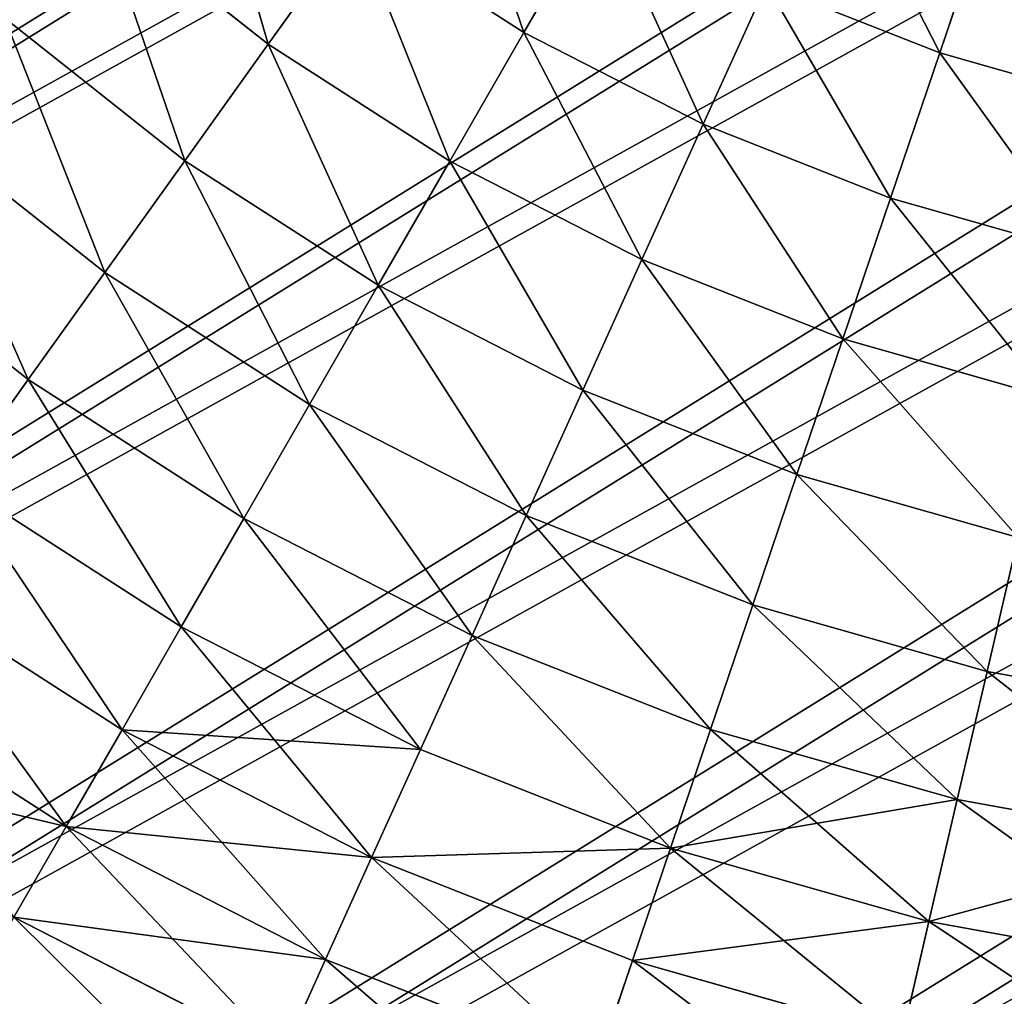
# Model space of a CAD drawing. Extents: x 5 to 635, y -14 to 121.
# Tile 159 of 256: x 390 to 403, y 16 to 30. Entities that reach past the tile are written whole.
import ezdxf

# ---------------------------------------------------------------- set-up
doc = ezdxf.new("R2010")
doc.units = 0
doc.layers.get('0').update_dxf_attribs({"color": 13, "linetype": 'CONTINUOUS'})

# ---------------------------------------------------------------- blocks, each defined once
blk = doc.blocks.new('COMPONENT_4')
for p, q in [((37.155, 27.728, 7.053), (36.118, 25.93, 8.366)), ((36.118, 25.93, 91.513), (37.155, 27.728, 92.826)), ((30.37, 27.583, 9.779), (32.659, 25.77, 9.779)), ((30.37, 27.583, 90.1), (32.659, 25.77, 90.1)), ((42.427, 27.68, 5.844), (41.741, 25.655, 7.053)), ((41.741, 25.655, 92.826), (42.427, 27.68, 94.036)), ((33.828, 27.403, 8.366), (32.659, 25.77, 9.779)), ((33.828, 27.403, 91.513), (32.659, 25.77, 90.1)), ((33.828, 27.403, 8.366), (36.118, 25.93, 8.366)), ((33.828, 27.403, 91.513), (36.118, 25.93, 91.513)), ((39.397, 26.579, 7.053), (38.542, 24.687, 8.366)), ((39.397, 26.579, 92.826), (38.542, 24.687, 91.513)), ((39.397, 26.579, 7.053), (41.741, 25.655, 7.053)), ((39.397, 26.579, 92.826), (41.741, 25.655, 92.826)), ((29.094, 26.126, 11.289), (31.532, 24.194, 11.289)), ((29.094, 26.126, 88.59), (31.532, 24.194, 88.59)), ((36.118, 25.93, 8.366), (35.115, 24.189, 9.779)), ((35.115, 24.189, 90.1), (36.118, 25.93, 91.513)), ((36.118, 25.93, 8.366), (38.542, 24.687, 8.366)), ((36.118, 25.93, 91.513), (38.542, 24.687, 91.513)), ((32.659, 25.77, 9.779), (31.532, 24.194, 11.289)), ((32.659, 25.77, 90.1), (31.532, 24.194, 88.59)), ((32.659, 25.77, 9.779), (35.115, 24.189, 9.779)), ((32.659, 25.77, 90.1), (35.115, 24.189, 90.1)), ((41.741, 25.655, 7.053), (41.075, 23.688, 8.366)), ((41.075, 23.688, 91.513), (41.741, 25.655, 92.826)), ((41.741, 25.655, 7.053), (44.165, 24.965, 7.053)), ((41.741, 25.655, 92.826), (44.165, 24.965, 92.826)), ((27.869, 24.726, 12.892), (30.45, 22.681, 12.892)), ((27.869, 24.726, 86.987), (30.45, 22.681, 86.987)), ((38.542, 24.687, 8.366), (37.714, 22.857, 9.779)), ((38.542, 24.687, 91.513), (37.714, 22.857, 90.1)), ((38.542, 24.687, 8.366), (41.075, 23.688, 8.366)), ((38.542, 24.687, 91.513), (41.075, 23.688, 91.513)), ((31.532, 24.194, 11.289), (30.45, 22.681, 12.892)), ((31.532, 24.194, 88.59), (30.45, 22.681, 86.987)), ((31.532, 24.194, 11.289), (34.148, 22.511, 11.289)), ((31.532, 24.194, 88.59), (34.148, 22.511, 88.59)), ((35.115, 24.189, 9.779), (34.148, 22.511, 11.289)), ((34.148, 22.511, 88.59), (35.115, 24.189, 90.1)), ((35.115, 24.189, 9.779), (37.714, 22.857, 9.779)), ((35.115, 24.189, 90.1), (37.714, 22.857, 90.1)), ((41.075, 23.688, 8.366), (40.431, 21.786, 9.779)), ((40.431, 21.786, 90.1), (41.075, 23.688, 91.513)), ((41.075, 23.688, 8.366), (43.695, 22.943, 8.366)), ((41.075, 23.688, 91.513), (43.695, 22.943, 91.513)), ((26.696, 23.387, 14.584), (29.415, 21.234, 14.584)), ((26.696, 23.387, 85.295), (29.415, 21.234, 85.295)), ((37.714, 22.857, 9.779), (36.916, 21.092, 11.289)), ((37.714, 22.857, 90.1), (36.916, 21.092, 88.59)), ((37.714, 22.857, 9.779), (40.431, 21.786, 9.779)), ((37.714, 22.857, 90.1), (40.431, 21.786, 90.1)), ((30.45, 22.681, 12.892), (29.415, 21.234, 14.584)), ((30.45, 22.681, 86.987), (29.415, 21.234, 85.295)), ((30.45, 22.681, 12.892), (33.219, 20.899, 12.892)), ((30.45, 22.681, 86.987), (33.219, 20.899, 86.987)), ((34.148, 22.511, 11.289), (33.219, 20.899, 12.892)), ((33.219, 20.899, 86.987), (34.148, 22.511, 88.59)), ((34.148, 22.511, 11.289), (36.916, 21.092, 11.289)), ((34.148, 22.511, 88.59), (36.916, 21.092, 88.59)), ((40.431, 21.786, 9.779), (39.81, 19.951, 11.289)), ((39.81, 19.951, 88.59), (40.431, 21.786, 90.1)), ((40.431, 21.786, 9.779), (43.24, 20.986, 9.779)), ((40.431, 21.786, 90.1), (43.24, 20.986, 90.1)), ((29.415, 21.234, 14.584), (28.429, 19.856, 16.362)), ((29.415, 21.234, 85.295), (28.429, 19.856, 83.518)), ((29.415, 21.234, 14.584), (32.331, 19.357, 14.584)), ((29.415, 21.234, 85.295), (32.331, 19.357, 85.295)), ((36.916, 21.092, 11.289), (36.15, 19.396, 12.892)), ((36.916, 21.092, 88.59), (36.15, 19.396, 86.987)), ((36.916, 21.092, 11.289), (39.81, 19.951, 11.289)), ((36.916, 21.092, 88.59), (39.81, 19.951, 88.59)), ((33.219, 20.899, 12.892), (32.331, 19.357, 14.584)), ((32.331, 19.357, 85.295), (33.219, 20.899, 86.987)), ((33.219, 20.899, 12.892), (36.15, 19.396, 12.892)), ((33.219, 20.899, 86.987), (36.15, 19.396, 86.987)), ((28.429, 19.856, 16.362), (31.485, 17.889, 16.362)), ((28.429, 19.856, 83.518), (31.485, 17.889, 83.518)), ((39.81, 19.951, 11.289), (39.214, 18.189, 12.892)), ((39.214, 18.189, 86.987), (39.81, 19.951, 88.59)), ((39.81, 19.951, 11.289), (42.802, 19.099, 11.289)), ((39.81, 19.951, 88.59), (42.802, 19.099, 88.59)), ((32.331, 19.357, 14.584), (31.485, 17.889, 16.362)), ((31.485, 17.889, 83.518), (32.331, 19.357, 85.295)), ((32.331, 19.357, 14.584), (35.417, 17.775, 14.584)), ((32.331, 19.357, 85.295), (35.417, 17.775, 85.295)), ((36.15, 19.396, 12.892), (35.417, 17.775, 14.584)), ((36.15, 19.396, 86.987), (35.417, 17.775, 85.295)), ((36.15, 19.396, 12.892), (39.214, 18.189, 12.892)), ((36.15, 19.396, 86.987), (39.214, 18.189, 86.987)), ((42.802, 19.099, 11.289), (42.381, 17.287, 12.892)), ((42.802, 19.099, 88.59), (42.381, 17.287, 86.987)), ((27.495, 18.55, 18.22), (30.683, 16.498, 18.22)), ((27.495, 18.55, 81.659), (30.683, 16.498, 81.659)), ((39.214, 18.189, 12.892), (38.643, 16.503, 14.584)), ((38.643, 16.503, 85.295), (39.214, 18.189, 86.987)), ((39.214, 18.189, 12.892), (42.381, 17.287, 12.892)), ((39.214, 18.189, 86.987), (42.381, 17.287, 86.987)), ((31.485, 17.889, 16.362), (30.683, 16.498, 18.22)), ((30.683, 16.498, 81.659), (31.485, 17.889, 83.518)), ((31.485, 17.889, 16.362), (34.719, 16.231, 16.362)), ((31.485, 17.889, 83.518), (34.719, 16.231, 83.518)), ((35.417, 17.775, 14.584), (34.719, 16.231, 16.362)), ((35.417, 17.775, 85.295), (34.719, 16.231, 83.518)), ((35.417, 17.775, 14.584), (38.643, 16.503, 14.584)), ((35.417, 17.775, 85.295), (38.643, 16.503, 85.295)), ((26.616, 17.321, 20.155), (29.929, 15.189, 20.155)), ((26.616, 17.321, 79.725), (29.929, 15.189, 79.725)), ((42.381, 17.287, 12.892), (41.978, 15.553, 14.584)), ((42.381, 17.287, 86.987), (41.978, 15.553, 85.295)), ((42.381, 17.287, 12.892), (45.621, 16.7, 12.892)), ((42.381, 17.287, 86.987), (45.621, 16.7, 86.987)), ((30.683, 16.498, 18.22), (29.929, 15.189, 20.155)), ((29.929, 15.189, 79.725), (30.683, 16.498, 81.659)), ((30.683, 16.498, 18.22), (34.058, 14.769, 18.22)), ((30.683, 16.498, 81.659), (34.058, 14.769, 81.659)), ((38.643, 16.503, 14.584), (38.1, 14.898, 16.362)), ((38.1, 14.898, 83.518), (38.643, 16.503, 85.295)), ((38.643, 16.503, 14.584), (41.978, 15.553, 14.584)), ((38.643, 16.503, 85.295), (41.978, 15.553, 85.295)), ((34.719, 16.231, 16.362), (34.058, 14.769, 18.22)), ((34.719, 16.231, 83.518), (34.058, 14.769, 81.659)), ((34.719, 16.231, 16.362), (38.1, 14.898, 16.362)), ((34.719, 16.231, 83.518), (38.1, 14.898, 83.518)), ((41.978, 15.553, 14.584), (41.595, 13.903, 16.362)), ((41.978, 15.553, 85.295), (41.595, 13.903, 83.518)), ((41.978, 15.553, 14.584), (45.391, 14.935, 14.584)), ((41.978, 15.553, 85.295), (45.391, 14.935, 85.295)), ((29.929, 15.189, 20.155), (29.222, 13.963, 22.161)), ((29.222, 13.963, 77.718), (29.929, 15.189, 79.725)), ((29.929, 15.189, 20.155), (33.435, 13.391, 20.155)), ((29.929, 15.189, 79.725), (33.435, 13.391, 79.725)), ((38.1, 14.898, 16.362), (37.585, 13.378, 18.22)), ((37.585, 13.378, 81.659), (38.1, 14.898, 83.518)), ((38.1, 14.898, 16.362), (41.595, 13.903, 16.362)), ((38.1, 14.898, 83.518), (41.595, 13.903, 83.518)), ((34.058, 14.769, 18.22), (33.435, 13.391, 20.155)), ((34.058, 14.769, 81.659), (33.435, 13.391, 79.725)), ((34.058, 14.769, 18.22), (37.585, 13.378, 18.22)), ((34.058, 14.769, 81.659), (37.585, 13.378, 81.659)), ((29.222, 13.963, 22.161), (32.852, 12.102, 22.161)), ((29.222, 13.963, 77.718), (32.852, 12.102, 77.718)), ((41.595, 13.903, 16.362), (41.232, 12.34, 18.22)), ((41.595, 13.903, 83.518), (41.232, 12.34, 81.659)), ((41.595, 13.903, 16.362), (45.171, 13.255, 16.362)), ((41.595, 13.903, 83.518), (45.171, 13.255, 83.518)), ((33.435, 13.391, 20.155), (32.852, 12.102, 22.161)), ((33.435, 13.391, 79.725), (32.852, 12.102, 77.718)), ((33.435, 13.391, 20.155), (37.1, 11.946, 20.155)), ((33.435, 13.391, 79.725), (37.1, 11.946, 79.725)), ((37.585, 13.378, 18.22), (37.1, 11.946, 20.155)), ((37.1, 11.946, 79.725), (37.585, 13.378, 81.659)), ((37.585, 13.378, 18.22), (41.232, 12.34, 18.22)), ((37.585, 13.378, 81.659), (41.232, 12.34, 81.659))]:
    blk.add_line(p, q)
mesh = blk.add_polyface()
corners = [(31.694, 29.095, 8.366), (32.659, 25.77, 9.779), (30.37, 27.583, 9.779), (33.828, 27.403, 8.366)]
mesh.append_faces([[corners[k] for k in face] for face in [(0, 1, 2), (1, 0, 3)]], dxfattribs={"vtx0": -1})
mesh = blk.add_polyface()
corners = [(32.659, 25.77, 90.1), (31.694, 29.095, 91.513), (30.37, 27.583, 90.1), (33.828, 27.403, 91.513)]
mesh.append_faces([[corners[k] for k in face] for face in [(0, 1, 2), (1, 0, 3)]], dxfattribs={"vtx0": -1})
mesh = blk.add_polyface()
corners = [(35.036, 29.092, 7.053), (36.118, 25.93, 8.366), (33.828, 27.403, 8.366), (37.155, 27.728, 7.053)]
mesh.append_faces([[corners[k] for k in face] for face in [(0, 1, 2), (1, 0, 3)]], dxfattribs={"vtx0": -1})
mesh = blk.add_polyface()
corners = [(36.118, 25.93, 91.513), (35.036, 29.092, 92.826), (33.828, 27.403, 91.513), (37.155, 27.728, 92.826)]
mesh.append_faces([[corners[k] for k in face] for face in [(0, 1, 2), (1, 0, 3)]], dxfattribs={"vtx0": -1})
mesh = blk.add_polyface()
corners = [(40.278, 28.527, 5.844), (41.741, 25.655, 7.053), (39.397, 26.579, 7.053), (42.427, 27.68, 5.844)]
mesh.append_faces([[corners[k] for k in face] for face in [(0, 1, 2), (1, 0, 3)]], dxfattribs={"vtx0": -1})
mesh = blk.add_polyface()
corners = [(41.741, 25.655, 92.826), (40.278, 28.527, 94.036), (39.397, 26.579, 92.826), (42.427, 27.68, 94.036)]
mesh.append_faces([[corners[k] for k in face] for face in [(0, 1, 2), (1, 0, 3)]], dxfattribs={"vtx0": -1})
mesh = blk.add_polyface()
corners = [(37.155, 27.728, 7.053), (38.542, 24.687, 8.366), (36.118, 25.93, 8.366), (39.397, 26.579, 7.053)]
mesh.append_faces([[corners[k] for k in face] for face in [(0, 1, 2), (1, 0, 3)]], dxfattribs={"vtx0": -1})
mesh = blk.add_polyface()
corners = [(38.542, 24.687, 91.513), (37.155, 27.728, 92.826), (36.118, 25.93, 91.513), (39.397, 26.579, 92.826)]
mesh.append_faces([[corners[k] for k in face] for face in [(0, 1, 2), (1, 0, 3)]], dxfattribs={"vtx0": -1})
mesh = blk.add_polyface()
corners = [(30.37, 27.583, 9.779), (31.532, 24.194, 11.289), (29.094, 26.126, 11.289), (32.659, 25.77, 9.779)]
mesh.append_faces([[corners[k] for k in face] for face in [(0, 1, 2), (1, 0, 3)]], dxfattribs={"vtx0": -1})
mesh = blk.add_polyface()
corners = [(31.532, 24.194, 88.59), (30.37, 27.583, 90.1), (29.094, 26.126, 88.59), (32.659, 25.77, 90.1)]
mesh.append_faces([[corners[k] for k in face] for face in [(0, 1, 2), (1, 0, 3)]], dxfattribs={"vtx0": -1})
mesh = blk.add_polyface()
corners = [(42.427, 27.68, 5.844), (44.165, 24.965, 7.053), (41.741, 25.655, 7.053), (44.648, 27.047, 5.844)]
mesh.append_faces([[corners[k] for k in face] for face in [(0, 1, 2), (1, 0, 3)]], dxfattribs={"vtx0": -1})
mesh = blk.add_polyface()
corners = [(44.165, 24.965, 92.826), (42.427, 27.68, 94.036), (41.741, 25.655, 92.826), (44.648, 27.047, 94.036)]
mesh.append_faces([[corners[k] for k in face] for face in [(0, 1, 2), (1, 0, 3)]], dxfattribs={"vtx0": -1})
mesh = blk.add_polyface()
corners = [(33.828, 27.403, 8.366), (35.115, 24.189, 9.779), (32.659, 25.77, 9.779), (36.118, 25.93, 8.366)]
mesh.append_faces([[corners[k] for k in face] for face in [(0, 1, 2), (1, 0, 3)]], dxfattribs={"vtx0": -1})
mesh = blk.add_polyface()
corners = [(35.115, 24.189, 90.1), (33.828, 27.403, 91.513), (32.659, 25.77, 90.1), (36.118, 25.93, 91.513)]
mesh.append_faces([[corners[k] for k in face] for face in [(0, 1, 2), (1, 0, 3)]], dxfattribs={"vtx0": -1})
mesh = blk.add_polyface()
corners = [(39.397, 26.579, 7.053), (41.075, 23.688, 8.366), (38.542, 24.687, 8.366), (41.741, 25.655, 7.053)]
mesh.append_faces([[corners[k] for k in face] for face in [(0, 1, 2), (1, 0, 3)]], dxfattribs={"vtx0": -1})
mesh = blk.add_polyface()
corners = [(41.075, 23.688, 91.513), (39.397, 26.579, 92.826), (38.542, 24.687, 91.513), (41.741, 25.655, 92.826)]
mesh.append_faces([[corners[k] for k in face] for face in [(0, 1, 2), (1, 0, 3)]], dxfattribs={"vtx0": -1})
mesh = blk.add_polyface()
corners = [(29.094, 26.126, 11.289), (30.45, 22.681, 12.892), (27.869, 24.726, 12.892), (31.532, 24.194, 11.289)]
mesh.append_faces([[corners[k] for k in face] for face in [(0, 1, 2), (1, 0, 3)]], dxfattribs={"vtx0": -1})
mesh = blk.add_polyface()
corners = [(30.45, 22.681, 86.987), (29.094, 26.126, 88.59), (27.869, 24.726, 86.987), (31.532, 24.194, 88.59)]
mesh.append_faces([[corners[k] for k in face] for face in [(0, 1, 2), (1, 0, 3)]], dxfattribs={"vtx0": -1})
mesh = blk.add_polyface()
corners = [(36.118, 25.93, 8.366), (37.714, 22.857, 9.779), (35.115, 24.189, 9.779), (38.542, 24.687, 8.366)]
mesh.append_faces([[corners[k] for k in face] for face in [(0, 1, 2), (1, 0, 3)]], dxfattribs={"vtx0": -1})
mesh = blk.add_polyface()
corners = [(37.714, 22.857, 90.1), (36.118, 25.93, 91.513), (35.115, 24.189, 90.1), (38.542, 24.687, 91.513)]
mesh.append_faces([[corners[k] for k in face] for face in [(0, 1, 2), (1, 0, 3)]], dxfattribs={"vtx0": -1})
mesh = blk.add_polyface()
corners = [(32.659, 25.77, 9.779), (34.148, 22.511, 11.289), (31.532, 24.194, 11.289), (35.115, 24.189, 9.779)]
mesh.append_faces([[corners[k] for k in face] for face in [(0, 1, 2), (1, 0, 3)]], dxfattribs={"vtx0": -1})
mesh = blk.add_polyface()
corners = [(34.148, 22.511, 88.59), (32.659, 25.77, 90.1), (31.532, 24.194, 88.59), (35.115, 24.189, 90.1)]
mesh.append_faces([[corners[k] for k in face] for face in [(0, 1, 2), (1, 0, 3)]], dxfattribs={"vtx0": -1})
mesh = blk.add_polyface()
corners = [(41.741, 25.655, 7.053), (43.695, 22.943, 8.366), (41.075, 23.688, 8.366), (44.165, 24.965, 7.053)]
mesh.append_faces([[corners[k] for k in face] for face in [(0, 1, 2), (1, 0, 3)]], dxfattribs={"vtx0": -1})
mesh = blk.add_polyface()
corners = [(43.695, 22.943, 91.513), (41.741, 25.655, 92.826), (41.075, 23.688, 91.513), (44.165, 24.965, 92.826)]
mesh.append_faces([[corners[k] for k in face] for face in [(0, 1, 2), (1, 0, 3)]], dxfattribs={"vtx0": -1})
mesh = blk.add_polyface()
corners = [(27.869, 24.726, 12.892), (29.415, 21.234, 14.584), (26.696, 23.387, 14.584), (30.45, 22.681, 12.892)]
mesh.append_faces([[corners[k] for k in face] for face in [(0, 1, 2), (1, 0, 3)]], dxfattribs={"vtx0": -1})
mesh = blk.add_polyface()
corners = [(29.415, 21.234, 85.295), (27.869, 24.726, 86.987), (26.696, 23.387, 85.295), (30.45, 22.681, 86.987)]
mesh.append_faces([[corners[k] for k in face] for face in [(0, 1, 2), (1, 0, 3)]], dxfattribs={"vtx0": -1})
mesh = blk.add_polyface()
corners = [(38.542, 24.687, 8.366), (40.431, 21.786, 9.779), (37.714, 22.857, 9.779), (41.075, 23.688, 8.366)]
mesh.append_faces([[corners[k] for k in face] for face in [(0, 1, 2), (1, 0, 3)]], dxfattribs={"vtx0": -1})
mesh = blk.add_polyface()
corners = [(40.431, 21.786, 90.1), (38.542, 24.687, 91.513), (37.714, 22.857, 90.1), (41.075, 23.688, 91.513)]
mesh.append_faces([[corners[k] for k in face] for face in [(0, 1, 2), (1, 0, 3)]], dxfattribs={"vtx0": -1})
mesh = blk.add_polyface()
corners = [(31.532, 24.194, 11.289), (33.219, 20.899, 12.892), (30.45, 22.681, 12.892), (34.148, 22.511, 11.289)]
mesh.append_faces([[corners[k] for k in face] for face in [(0, 1, 2), (1, 0, 3)]], dxfattribs={"vtx0": -1})
mesh = blk.add_polyface()
corners = [(33.219, 20.899, 86.987), (31.532, 24.194, 88.59), (30.45, 22.681, 86.987), (34.148, 22.511, 88.59)]
mesh.append_faces([[corners[k] for k in face] for face in [(0, 1, 2), (1, 0, 3)]], dxfattribs={"vtx0": -1})
mesh = blk.add_polyface()
corners = [(35.115, 24.189, 9.779), (36.916, 21.092, 11.289), (34.148, 22.511, 11.289), (37.714, 22.857, 9.779)]
mesh.append_faces([[corners[k] for k in face] for face in [(0, 1, 2), (1, 0, 3)]], dxfattribs={"vtx0": -1})
mesh = blk.add_polyface()
corners = [(36.916, 21.092, 88.59), (35.115, 24.189, 90.1), (34.148, 22.511, 88.59), (37.714, 22.857, 90.1)]
mesh.append_faces([[corners[k] for k in face] for face in [(0, 1, 2), (1, 0, 3)]], dxfattribs={"vtx0": -1})
mesh = blk.add_polyface()
corners = [(41.075, 23.688, 8.366), (43.24, 20.986, 9.779), (40.431, 21.786, 9.779), (43.695, 22.943, 8.366)]
mesh.append_faces([[corners[k] for k in face] for face in [(0, 1, 2), (1, 0, 3)]], dxfattribs={"vtx0": -1})
mesh = blk.add_polyface()
corners = [(43.24, 20.986, 90.1), (41.075, 23.688, 91.513), (40.431, 21.786, 90.1), (43.695, 22.943, 91.513)]
mesh.append_faces([[corners[k] for k in face] for face in [(0, 1, 2), (1, 0, 3)]], dxfattribs={"vtx0": -1})
mesh = blk.add_polyface()
corners = [(26.696, 23.387, 14.584), (28.429, 19.856, 16.362), (25.58, 22.113, 16.362), (29.415, 21.234, 14.584)]
mesh.append_faces([[corners[k] for k in face] for face in [(0, 1, 2), (1, 0, 3)]], dxfattribs={"vtx0": -1})
mesh = blk.add_polyface()
corners = [(28.429, 19.856, 83.518), (26.696, 23.387, 85.295), (25.58, 22.113, 83.518), (29.415, 21.234, 85.295)]
mesh.append_faces([[corners[k] for k in face] for face in [(0, 1, 2), (1, 0, 3)]], dxfattribs={"vtx0": -1})
mesh = blk.add_polyface()
corners = [(37.714, 22.857, 9.779), (39.81, 19.951, 11.289), (36.916, 21.092, 11.289), (40.431, 21.786, 9.779)]
mesh.append_faces([[corners[k] for k in face] for face in [(0, 1, 2), (1, 0, 3)]], dxfattribs={"vtx0": -1})
mesh = blk.add_polyface()
corners = [(39.81, 19.951, 88.59), (37.714, 22.857, 90.1), (36.916, 21.092, 88.59), (40.431, 21.786, 90.1)]
mesh.append_faces([[corners[k] for k in face] for face in [(0, 1, 2), (1, 0, 3)]], dxfattribs={"vtx0": -1})
mesh = blk.add_polyface()
corners = [(30.45, 22.681, 12.892), (32.331, 19.357, 14.584), (29.415, 21.234, 14.584), (33.219, 20.899, 12.892)]
mesh.append_faces([[corners[k] for k in face] for face in [(0, 1, 2), (1, 0, 3)]], dxfattribs={"vtx0": -1})
mesh = blk.add_polyface()
corners = [(32.331, 19.357, 85.295), (30.45, 22.681, 86.987), (29.415, 21.234, 85.295), (33.219, 20.899, 86.987)]
mesh.append_faces([[corners[k] for k in face] for face in [(0, 1, 2), (1, 0, 3)]], dxfattribs={"vtx0": -1})
mesh = blk.add_polyface()
corners = [(34.148, 22.511, 11.289), (36.15, 19.396, 12.892), (33.219, 20.899, 12.892), (36.916, 21.092, 11.289)]
mesh.append_faces([[corners[k] for k in face] for face in [(0, 1, 2), (1, 0, 3)]], dxfattribs={"vtx0": -1})
mesh = blk.add_polyface()
corners = [(36.15, 19.396, 86.987), (34.148, 22.511, 88.59), (33.219, 20.899, 86.987), (36.916, 21.092, 88.59)]
mesh.append_faces([[corners[k] for k in face] for face in [(0, 1, 2), (1, 0, 3)]], dxfattribs={"vtx0": -1})
mesh = blk.add_polyface()
corners = [(40.431, 21.786, 9.779), (42.802, 19.099, 11.289), (39.81, 19.951, 11.289), (43.24, 20.986, 9.779)]
mesh.append_faces([[corners[k] for k in face] for face in [(0, 1, 2), (1, 0, 3)]], dxfattribs={"vtx0": -1})
mesh = blk.add_polyface()
corners = [(42.802, 19.099, 88.59), (40.431, 21.786, 90.1), (39.81, 19.951, 88.59), (43.24, 20.986, 90.1)]
mesh.append_faces([[corners[k] for k in face] for face in [(0, 1, 2), (1, 0, 3)]], dxfattribs={"vtx0": -1})
mesh = blk.add_polyface()
corners = [(29.415, 21.234, 14.584), (31.485, 17.889, 16.362), (28.429, 19.856, 16.362), (32.331, 19.357, 14.584)]
mesh.append_faces([[corners[k] for k in face] for face in [(0, 1, 2), (1, 0, 3)]], dxfattribs={"vtx0": -1})
mesh = blk.add_polyface()
corners = [(31.485, 17.889, 83.518), (29.415, 21.234, 85.295), (28.429, 19.856, 83.518), (32.331, 19.357, 85.295)]
mesh.append_faces([[corners[k] for k in face] for face in [(0, 1, 2), (1, 0, 3)]], dxfattribs={"vtx0": -1})
mesh = blk.add_polyface()
corners = [(36.916, 21.092, 11.289), (39.214, 18.189, 12.892), (36.15, 19.396, 12.892), (39.81, 19.951, 11.289)]
mesh.append_faces([[corners[k] for k in face] for face in [(0, 1, 2), (1, 0, 3)]], dxfattribs={"vtx0": -1})
mesh = blk.add_polyface()
corners = [(39.214, 18.189, 86.987), (36.916, 21.092, 88.59), (36.15, 19.396, 86.987), (39.81, 19.951, 88.59)]
mesh.append_faces([[corners[k] for k in face] for face in [(0, 1, 2), (1, 0, 3)]], dxfattribs={"vtx0": -1})
mesh = blk.add_polyface()
corners = [(33.219, 20.899, 12.892), (35.417, 17.775, 14.584), (32.331, 19.357, 14.584), (36.15, 19.396, 12.892)]
mesh.append_faces([[corners[k] for k in face] for face in [(0, 1, 2), (1, 0, 3)]], dxfattribs={"vtx0": -1})
mesh = blk.add_polyface()
corners = [(35.417, 17.775, 85.295), (33.219, 20.899, 86.987), (32.331, 19.357, 85.295), (36.15, 19.396, 86.987)]
mesh.append_faces([[corners[k] for k in face] for face in [(0, 1, 2), (1, 0, 3)]], dxfattribs={"vtx0": -1})
mesh = blk.add_polyface()
corners = [(28.429, 19.856, 16.362), (30.683, 16.498, 18.22), (27.495, 18.55, 18.22), (31.485, 17.889, 16.362)]
mesh.append_faces([[corners[k] for k in face] for face in [(0, 1, 2), (1, 0, 3)]], dxfattribs={"vtx0": -1})
mesh = blk.add_polyface()
corners = [(30.683, 16.498, 81.659), (28.429, 19.856, 83.518), (27.495, 18.55, 81.659), (31.485, 17.889, 83.518)]
mesh.append_faces([[corners[k] for k in face] for face in [(0, 1, 2), (1, 0, 3)]], dxfattribs={"vtx0": -1})
mesh = blk.add_polyface()
corners = [(39.81, 19.951, 11.289), (42.381, 17.287, 12.892), (39.214, 18.189, 12.892), (42.802, 19.099, 11.289)]
mesh.append_faces([[corners[k] for k in face] for face in [(0, 1, 2), (1, 0, 3)]], dxfattribs={"vtx0": -1})
mesh = blk.add_polyface()
corners = [(42.381, 17.287, 86.987), (39.81, 19.951, 88.59), (39.214, 18.189, 86.987), (42.802, 19.099, 88.59)]
mesh.append_faces([[corners[k] for k in face] for face in [(0, 1, 2), (1, 0, 3)]], dxfattribs={"vtx0": -1})
mesh = blk.add_polyface()
corners = [(32.331, 19.357, 14.584), (34.719, 16.231, 16.362), (31.485, 17.889, 16.362), (35.417, 17.775, 14.584)]
mesh.append_faces([[corners[k] for k in face] for face in [(0, 1, 2), (1, 0, 3)]], dxfattribs={"vtx0": -1})
mesh = blk.add_polyface()
corners = [(34.719, 16.231, 83.518), (32.331, 19.357, 85.295), (31.485, 17.889, 83.518), (35.417, 17.775, 85.295)]
mesh.append_faces([[corners[k] for k in face] for face in [(0, 1, 2), (1, 0, 3)]], dxfattribs={"vtx0": -1})
mesh = blk.add_polyface()
corners = [(36.15, 19.396, 12.892), (38.643, 16.503, 14.584), (35.417, 17.775, 14.584), (39.214, 18.189, 12.892)]
mesh.append_faces([[corners[k] for k in face] for face in [(0, 1, 2), (1, 0, 3)]], dxfattribs={"vtx0": -1})
mesh = blk.add_polyface()
corners = [(38.643, 16.503, 85.295), (36.15, 19.396, 86.987), (35.417, 17.775, 85.295), (39.214, 18.189, 86.987)]
mesh.append_faces([[corners[k] for k in face] for face in [(0, 1, 2), (1, 0, 3)]], dxfattribs={"vtx0": -1})
mesh = blk.add_polyface()
corners = [(42.802, 19.099, 11.289), (45.621, 16.7, 12.892), (42.381, 17.287, 12.892), (45.863, 18.545, 11.289)]
mesh.append_faces([[corners[k] for k in face] for face in [(0, 1, 2), (1, 0, 3)]], dxfattribs={"vtx0": -1})
mesh = blk.add_polyface()
corners = [(45.621, 16.7, 86.987), (42.802, 19.099, 88.59), (42.381, 17.287, 86.987), (45.863, 18.545, 88.59)]
mesh.append_faces([[corners[k] for k in face] for face in [(0, 1, 2), (1, 0, 3)]], dxfattribs={"vtx0": -1})
mesh = blk.add_polyface()
corners = [(29.929, 15.189, 20.155), (27.495, 18.55, 18.22), (30.683, 16.498, 18.22), (26.616, 17.321, 20.155)]
mesh.append_faces([[corners[k] for k in face] for face in [(0, 1, 2), (1, 0, 3)]], dxfattribs={"vtx0": -1})
mesh = blk.add_polyface()
corners = [(29.929, 15.189, 79.725), (27.495, 18.55, 81.659), (26.616, 17.321, 79.725), (30.683, 16.498, 81.659)]
mesh.append_faces([[corners[k] for k in face] for face in [(0, 1, 2), (1, 0, 3)]], dxfattribs={"vtx0": -1})
mesh = blk.add_polyface()
corners = [(39.214, 18.189, 12.892), (41.978, 15.553, 14.584), (38.643, 16.503, 14.584), (42.381, 17.287, 12.892)]
mesh.append_faces([[corners[k] for k in face] for face in [(0, 1, 2), (1, 0, 3)]], dxfattribs={"vtx0": -1})
mesh = blk.add_polyface()
corners = [(41.978, 15.553, 85.295), (39.214, 18.189, 86.987), (38.643, 16.503, 85.295), (42.381, 17.287, 86.987)]
mesh.append_faces([[corners[k] for k in face] for face in [(0, 1, 2), (1, 0, 3)]], dxfattribs={"vtx0": -1})
mesh = blk.add_polyface()
corners = [(34.058, 14.769, 18.22), (31.485, 17.889, 16.362), (34.719, 16.231, 16.362), (30.683, 16.498, 18.22)]
mesh.append_faces([[corners[k] for k in face] for face in [(0, 1, 2), (1, 0, 3)]], dxfattribs={"vtx0": -1})
mesh = blk.add_polyface()
corners = [(34.719, 16.231, 83.518), (30.683, 16.498, 81.659), (34.058, 14.769, 81.659), (31.485, 17.889, 83.518)]
mesh.append_faces([[corners[k] for k in face] for face in [(0, 1, 2), (1, 0, 3)]], dxfattribs={"vtx0": -1})
mesh = blk.add_polyface()
corners = [(35.417, 17.775, 14.584), (38.1, 14.898, 16.362), (34.719, 16.231, 16.362), (38.643, 16.503, 14.584)]
mesh.append_faces([[corners[k] for k in face] for face in [(0, 1, 2), (1, 0, 3)]], dxfattribs={"vtx0": -1})
mesh = blk.add_polyface()
corners = [(38.1, 14.898, 83.518), (35.417, 17.775, 85.295), (34.719, 16.231, 83.518), (38.643, 16.503, 85.295)]
mesh.append_faces([[corners[k] for k in face] for face in [(0, 1, 2), (1, 0, 3)]], dxfattribs={"vtx0": -1})
mesh = blk.add_polyface()
corners = [(29.222, 13.963, 22.161), (26.616, 17.321, 20.155), (29.929, 15.189, 20.155), (25.792, 16.17, 22.161)]
mesh.append_faces([[corners[k] for k in face] for face in [(0, 1, 2), (1, 0, 3)]], dxfattribs={"vtx0": -1})
mesh = blk.add_polyface()
corners = [(29.929, 15.189, 79.725), (25.792, 16.17, 77.718), (29.222, 13.963, 77.718), (26.616, 17.321, 79.725)]
mesh.append_faces([[corners[k] for k in face] for face in [(0, 1, 2), (1, 0, 3)]], dxfattribs={"vtx0": -1})
mesh = blk.add_polyface()
corners = [(42.381, 17.287, 12.892), (45.391, 14.935, 14.584), (41.978, 15.553, 14.584), (45.621, 16.7, 12.892)]
mesh.append_faces([[corners[k] for k in face] for face in [(0, 1, 2), (1, 0, 3)]], dxfattribs={"vtx0": -1})
mesh = blk.add_polyface()
corners = [(45.391, 14.935, 85.295), (42.381, 17.287, 86.987), (41.978, 15.553, 85.295), (45.621, 16.7, 86.987)]
mesh.append_faces([[corners[k] for k in face] for face in [(0, 1, 2), (1, 0, 3)]], dxfattribs={"vtx0": -1})
mesh = blk.add_polyface()
corners = [(33.435, 13.391, 20.155), (30.683, 16.498, 18.22), (34.058, 14.769, 18.22), (29.929, 15.189, 20.155)]
mesh.append_faces([[corners[k] for k in face] for face in [(0, 1, 2), (1, 0, 3)]], dxfattribs={"vtx0": -1})
mesh = blk.add_polyface()
corners = [(34.058, 14.769, 81.659), (29.929, 15.189, 79.725), (33.435, 13.391, 79.725), (30.683, 16.498, 81.659)]
mesh.append_faces([[corners[k] for k in face] for face in [(0, 1, 2), (1, 0, 3)]], dxfattribs={"vtx0": -1})
mesh = blk.add_polyface()
corners = [(41.595, 13.903, 16.362), (38.643, 16.503, 14.584), (41.978, 15.553, 14.584), (38.1, 14.898, 16.362)]
mesh.append_faces([[corners[k] for k in face] for face in [(0, 1, 2), (1, 0, 3)]], dxfattribs={"vtx0": -1})
mesh = blk.add_polyface()
corners = [(41.978, 15.553, 85.295), (38.1, 14.898, 83.518), (41.595, 13.903, 83.518), (38.643, 16.503, 85.295)]
mesh.append_faces([[corners[k] for k in face] for face in [(0, 1, 2), (1, 0, 3)]], dxfattribs={"vtx0": -1})
mesh = blk.add_polyface()
corners = [(38.1, 14.898, 16.362), (34.058, 14.769, 18.22), (34.719, 16.231, 16.362), (37.585, 13.378, 18.22)]
mesh.append_faces([[corners[k] for k in face] for face in [(0, 1, 2), (1, 0, 3)]], dxfattribs={"vtx0": -1})
mesh = blk.add_polyface()
corners = [(38.1, 14.898, 83.518), (34.058, 14.769, 81.659), (37.585, 13.378, 81.659), (34.719, 16.231, 83.518)]
mesh.append_faces([[corners[k] for k in face] for face in [(0, 1, 2), (1, 0, 3)]], dxfattribs={"vtx0": -1})
mesh = blk.add_polyface()
corners = [(45.171, 13.255, 16.362), (41.978, 15.553, 14.584), (45.391, 14.935, 14.584), (41.595, 13.903, 16.362)]
mesh.append_faces([[corners[k] for k in face] for face in [(0, 1, 2), (1, 0, 3)]], dxfattribs={"vtx0": -1})
mesh = blk.add_polyface()
corners = [(45.391, 14.935, 85.295), (41.595, 13.903, 83.518), (45.171, 13.255, 83.518), (41.978, 15.553, 85.295)]
mesh.append_faces([[corners[k] for k in face] for face in [(0, 1, 2), (1, 0, 3)]], dxfattribs={"vtx0": -1})
mesh = blk.add_polyface()
corners = [(32.852, 12.102, 22.161), (29.929, 15.189, 20.155), (33.435, 13.391, 20.155), (29.222, 13.963, 22.161)]
mesh.append_faces([[corners[k] for k in face] for face in [(0, 1, 2), (1, 0, 3)]], dxfattribs={"vtx0": -1})
mesh = blk.add_polyface()
corners = [(33.435, 13.391, 79.725), (29.222, 13.963, 77.718), (32.852, 12.102, 77.718), (29.929, 15.189, 79.725)]
mesh.append_faces([[corners[k] for k in face] for face in [(0, 1, 2), (1, 0, 3)]], dxfattribs={"vtx0": -1})
mesh = blk.add_polyface()
corners = [(41.232, 12.34, 18.22), (38.1, 14.898, 16.362), (41.595, 13.903, 16.362), (37.585, 13.378, 18.22)]
mesh.append_faces([[corners[k] for k in face] for face in [(0, 1, 2), (1, 0, 3)]], dxfattribs={"vtx0": -1})
mesh = blk.add_polyface()
corners = [(41.595, 13.903, 83.518), (37.585, 13.378, 81.659), (41.232, 12.34, 81.659), (38.1, 14.898, 83.518)]
mesh.append_faces([[corners[k] for k in face] for face in [(0, 1, 2), (1, 0, 3)]], dxfattribs={"vtx0": -1})
mesh = blk.add_polyface()
corners = [(37.1, 11.946, 20.155), (34.058, 14.769, 18.22), (37.585, 13.378, 18.22), (33.435, 13.391, 20.155)]
mesh.append_faces([[corners[k] for k in face] for face in [(0, 1, 2), (1, 0, 3)]], dxfattribs={"vtx0": -1})
mesh = blk.add_polyface()
corners = [(37.1, 11.946, 79.725), (34.058, 14.769, 81.659), (33.435, 13.391, 79.725), (37.585, 13.378, 81.659)]
mesh.append_faces([[corners[k] for k in face] for face in [(0, 1, 2), (1, 0, 3)]], dxfattribs={"vtx0": -1})
mesh = blk.add_polyface()
corners = [(32.31, 10.904, 24.235), (29.222, 13.963, 22.161), (32.852, 12.102, 22.161), (28.566, 12.824, 24.235)]
mesh.append_faces([[corners[k] for k in face] for face in [(0, 1, 2), (1, 0, 3)]], dxfattribs={"vtx0": -1})
mesh = blk.add_polyface()
corners = [(32.852, 12.102, 77.718), (28.566, 12.824, 75.645), (32.31, 10.904, 75.645), (29.222, 13.963, 77.718)]
mesh.append_faces([[corners[k] for k in face] for face in [(0, 1, 2), (1, 0, 3)]], dxfattribs={"vtx0": -1})
mesh = blk.add_polyface()
corners = [(44.963, 11.664, 18.22), (41.595, 13.903, 16.362), (45.171, 13.255, 16.362), (41.232, 12.34, 18.22)]
mesh.append_faces([[corners[k] for k in face] for face in [(0, 1, 2), (1, 0, 3)]], dxfattribs={"vtx0": -1})
mesh = blk.add_polyface()
corners = [(45.171, 13.255, 83.518), (41.232, 12.34, 81.659), (44.963, 11.664, 81.659), (41.595, 13.903, 83.518)]
mesh.append_faces([[corners[k] for k in face] for face in [(0, 1, 2), (1, 0, 3)]], dxfattribs={"vtx0": -1})
mesh = blk.add_polyface()
corners = [(36.647, 10.606, 22.161), (33.435, 13.391, 20.155), (37.1, 11.946, 20.155), (32.852, 12.102, 22.161)]
mesh.append_faces([[corners[k] for k in face] for face in [(0, 1, 2), (1, 0, 3)]], dxfattribs={"vtx0": -1})
mesh = blk.add_polyface()
corners = [(37.1, 11.946, 79.725), (32.852, 12.102, 77.718), (36.647, 10.606, 77.718), (33.435, 13.391, 79.725)]
mesh.append_faces([[corners[k] for k in face] for face in [(0, 1, 2), (1, 0, 3)]], dxfattribs={"vtx0": -1})
mesh = blk.add_polyface()
corners = [(40.89, 10.867, 20.155), (37.585, 13.378, 18.22), (41.232, 12.34, 18.22), (37.1, 11.946, 20.155)]
mesh.append_faces([[corners[k] for k in face] for face in [(0, 1, 2), (1, 0, 3)]], dxfattribs={"vtx0": -1})
mesh = blk.add_polyface()
corners = [(41.232, 12.34, 81.659), (37.1, 11.946, 79.725), (40.89, 10.867, 79.725), (37.585, 13.378, 81.659)]
mesh.append_faces([[corners[k] for k in face] for face in [(0, 1, 2), (1, 0, 3)]], dxfattribs={"vtx0": -1})
blk = doc.blocks.new('COMPONENT_5')
blk.add_blockref('COMPONENT_4', (0, 0))
blk = doc.blocks.new('GROUP_1')
blk.add_circle((54.973, 54.973, -5), 49.5)
mesh = blk.add_polyface()
corners = [(5.582, 58.268, -5), (5.889, 48.57, -5), (5.497, 53.411, -5), (6.143, 63.094, -5), (6.752, 43.789, -5), (7.174, 67.841, -5), (8.081, 39.117, -5), (8.666, 72.464, -5), (9.861, 34.597, -5), (10.603, 76.918, -5), (12.075, 30.273, -5), (12.968, 81.162, -5), (14.703, 26.187, -5), (15.737, 85.153, -5), (17.718, 22.379, -5), (18.884, 88.853, -5), (21.092, 18.884, -5), (22.379, 92.227, -5), (24.793, 15.737, -5), (26.187, 95.243, -5), (28.784, 12.968, -5), (30.273, 97.87, -5), (33.027, 10.603, -5), (34.597, 100.084, -5), (37.482, 8.666, -5), (39.117, 101.864, -5), (42.105, 7.174, -5), (43.789, 103.193, -5), (46.852, 6.143, -5), (48.57, 104.057, -5), (51.677, 5.582, -5), (53.411, 104.448, -5), (56.534, 5.497, -5), (58.268, 104.363, -5), (61.376, 5.889, -5), (63.094, 103.802, -5), (66.156, 6.752, -5), (67.841, 102.771, -5), (70.829, 8.081, -5), (72.464, 101.279, -5), (75.348, 9.861, -5), (76.918, 99.342, -5), (79.672, 12.075, -5), (81.162, 96.977, -5), (83.758, 14.703, -5), (85.153, 94.208, -5), (87.566, 17.718, -5), (88.853, 91.061, -5), (91.061, 21.092, -5), (92.227, 87.566, -5), (94.208, 24.793, -5), (95.243, 83.758, -5), (96.977, 28.784, -5), (97.87, 79.672, -5), (99.342, 33.027, -5), (100.084, 75.348, -5), (101.279, 37.482, -5), (101.864, 70.829, -5), (102.771, 42.105, -5), (103.193, 66.156, -5), (103.802, 46.852, -5), (104.057, 61.376, -5), (104.363, 51.677, -5), (104.448, 56.534, -5)]
mesh.append_faces([[corners[k] for k in face] for face in [(0, 1, 2), (62, 61, 63)]], dxfattribs={"vtx0": -1})
mesh.append_faces([[corners[k] for k in face] for face in [(1, 3, 4), (4, 5, 6), (6, 7, 8), (8, 9, 10), (10, 11, 12), (12, 13, 14), (14, 15, 16), (16, 17, 18), (18, 19, 20), (20, 21, 22), (22, 23, 24), (24, 25, 26), (26, 27, 28), (28, 29, 30), (30, 31, 32), (32, 33, 34), (34, 35, 36), (36, 37, 38), (38, 39, 40), (40, 41, 42), (42, 43, 44), (44, 45, 46), (46, 47, 48), (48, 49, 50), (50, 51, 52), (52, 53, 54), (54, 55, 56), (56, 57, 58), (58, 59, 60), (60, 61, 62)]], dxfattribs={"vtx0": -1, "vtx1": -1})
mesh.append_faces([[corners[k] for k in face] for face in [(1, 0, 3), (4, 3, 5), (6, 5, 7), (8, 7, 9), (10, 9, 11), (12, 11, 13), (14, 13, 15), (16, 15, 17), (18, 17, 19), (20, 19, 21), (22, 21, 23), (24, 23, 25), (26, 25, 27), (28, 27, 29), (30, 29, 31), (32, 31, 33), (34, 33, 35), (36, 35, 37), (38, 37, 39), (40, 39, 41), (42, 41, 43), (44, 43, 45), (46, 45, 47), (48, 47, 49), (50, 49, 51), (52, 51, 53), (54, 53, 55), (56, 55, 57), (58, 57, 59), (60, 59, 61)]], dxfattribs={"vtx0": -1, "vtx2": -1})
mesh = blk.add_polyface()
corners = [(6.782, 48.686, 20), (6.482, 58.208, 20), (6.398, 53.44, 20), (7.032, 62.946, 20), (7.63, 43.993, 20), (8.045, 67.606, 20), (8.934, 39.405, 20), (9.509, 72.145, 20), (10.682, 34.968, 20), (11.411, 76.519, 20), (12.856, 30.723, 20), (13.733, 80.685, 20), (15.436, 26.711, 20), (16.451, 84.603, 20), (18.396, 22.972, 20), (19.541, 88.236, 20), (21.709, 19.541, 20), (22.972, 91.549, 20), (25.342, 16.451, 20), (26.711, 94.509, 20), (29.26, 13.733, 20), (30.723, 97.089, 20), (33.426, 11.411, 20), (34.968, 99.263, 20), (37.8, 9.509, 20), (39.405, 101.011, 20), (42.339, 8.045, 20), (43.993, 102.315, 20), (47, 7.032, 20), (48.686, 103.163, 20), (51.737, 6.482, 20), (53.44, 103.547, 20), (56.505, 6.398, 20), (58.208, 103.464, 20), (61.259, 6.782, 20), (62.946, 102.913, 20), (65.952, 7.63, 20), (67.606, 101.901, 20), (70.54, 8.934, 20), (72.145, 100.436, 20), (74.977, 10.682, 20), (76.519, 98.534, 20), (79.222, 12.856, 20), (80.685, 96.213, 20), (83.234, 15.436, 20), (84.603, 93.494, 20), (86.973, 18.396, 20), (88.236, 90.404, 20), (90.404, 21.709, 20), (91.549, 86.973, 20), (93.494, 25.342, 20), (94.509, 83.234, 20), (96.213, 29.26, 20), (97.089, 79.222, 20), (98.534, 33.426, 20), (99.263, 74.977, 20), (100.436, 37.8, 20), (101.011, 70.54, 20), (101.901, 42.339, 20), (102.315, 65.952, 20), (102.913, 47, 20), (103.163, 61.259, 20), (103.464, 51.737, 20), (103.547, 56.505, 20)]
mesh.append_faces([[corners[k] for k in face] for face in [(0, 1, 2), (61, 62, 63)]], dxfattribs={"vtx0": -1})
mesh.append_faces([[corners[k] for k in face] for face in [(1, 0, 3), (3, 4, 5), (5, 6, 7), (7, 8, 9), (9, 10, 11), (11, 12, 13), (13, 14, 15), (15, 16, 17), (17, 18, 19), (19, 20, 21), (21, 22, 23), (23, 24, 25), (25, 26, 27), (27, 28, 29), (29, 30, 31), (31, 32, 33), (33, 34, 35), (35, 36, 37), (37, 38, 39), (39, 40, 41), (41, 42, 43), (43, 44, 45), (45, 46, 47), (47, 48, 49), (49, 50, 51), (51, 52, 53), (53, 54, 55), (55, 56, 57), (57, 58, 59), (59, 60, 61)]], dxfattribs={"vtx0": -1, "vtx1": -1})
mesh.append_faces([[corners[k] for k in face] for face in [(3, 0, 4), (5, 4, 6), (7, 6, 8), (9, 8, 10), (11, 10, 12), (13, 12, 14), (15, 14, 16), (17, 16, 18), (19, 18, 20), (21, 20, 22), (23, 22, 24), (25, 24, 26), (27, 26, 28), (29, 28, 30), (31, 30, 32), (33, 32, 34), (35, 34, 36), (37, 36, 38), (39, 38, 40), (41, 40, 42), (43, 42, 44), (45, 44, 46), (47, 46, 48), (49, 48, 50), (51, 50, 52), (53, 52, 54), (55, 54, 56), (57, 56, 58), (59, 58, 60), (61, 60, 62)]], dxfattribs={"vtx0": -1, "vtx2": -1})
blk = doc.blocks.new('GROUP_3')
at = {"zscale": -1, "rotation": 120}
blk.add_blockref('GROUP_1', (480.067, 31.394, 138.694), dxfattribs=at)
blk.add_blockref('COMPONENT_5', (355, 1.542))

msp = doc.modelspace()

# ---------------------------------------------------------------- block references
msp.add_blockref('GROUP_3', (5.278, 2.031, 2.908))

doc.saveas('drawing.dxf')
